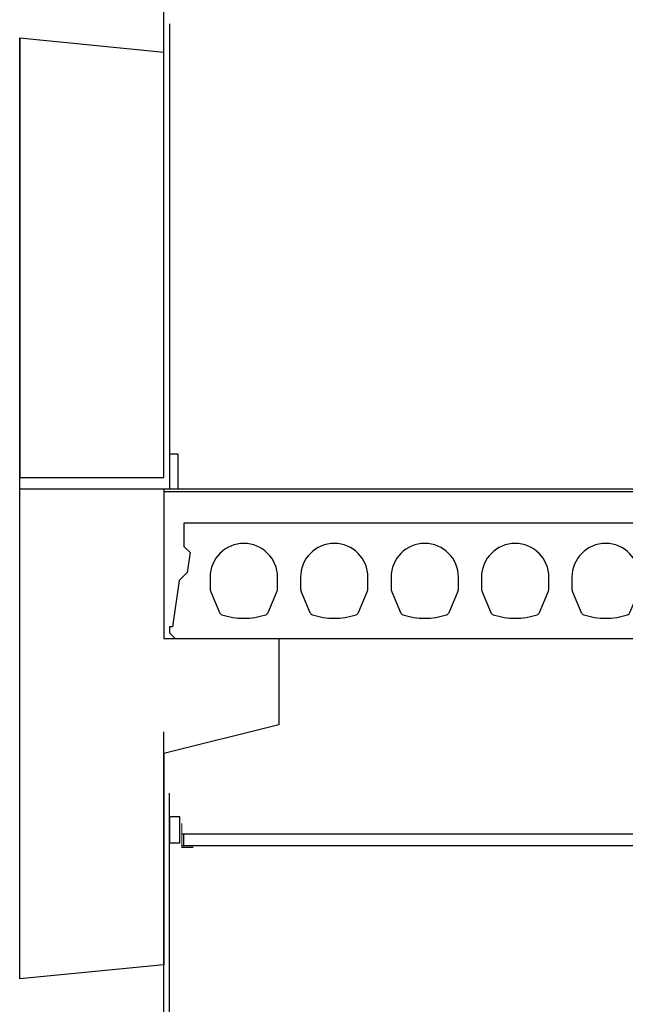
# Model space of a CAD drawing. Extents: x 0 to 140000, y 0 to 84100.
# Tile 7 of 105: x 13414 to 14465, y 14431 to 16141. Entities that reach past the tile are written whole.
import ezdxf

# ---------------------------------------------------------------- set-up
doc = ezdxf.new("R2010")
doc.units = 0
doc.header["$LTSCALE"] = 100
doc.header["$MEASUREMENT"] = 0
doc.linetypes.add('B0201', pattern=[50, 31.25, -6.25, 6.25, -6.25])
doc.layers.get('0').update_dxf_attribs({"linetype": 'CONTINUOUS'})
for name, color, linetype in [('AL$7A---_STRAMIEN', 42, 'B0201'), ('AL$8A---_HULPLIJNEN', 1, 'CONTINUOUS'), ('AL21----_BUITENWAND', 2, 'CONTINUOUS'), ('AL23----_VLOEREN', 7, 'CONTINUOUS'), ('AL28----_KONSTRUKTIE', 3, 'CONTINUOUS'), ('AL43----_VLOERAFW', 1, 'CONTINUOUS'), ('AL45----_PLAFONDAFW', 7, 'CONTINUOUS')]:
    doc.layers.add(name, color=color, linetype=linetype)

# ---------------------------------------------------------------- blocks, each defined once
blk = doc.blocks.new('N110200A_8790002')
blk.add_lwpolyline([(590, 0), (600, 10), (600, 20), (595, 20), (583.485281, 100.60303), (569.343146, 114.745166), (564.393398, 149.393398), (575, 160), (575, 200), (-575, 200), (-575, 160), (-564.393398, 149.393398), (-569.343146, 114.745166), (-583.485281, 100.60303), (-595, 20), (-600, 20), (-600, 10), (-590, 0)], close=True)
for points in [[(-529.5, 106.5), (-529.5, 86.873683, 0.099699), (-528.330573, 81.0672), (-513.225136, 45.08727, 0.216278), (-508.981623, 41.155233, 0.162058), (-433.018377, 41.155233, 0.216278), (-428.774864, 45.08727), (-413.669427, 81.0672, 0.099699), (-412.5, 86.873683), (-412.5, 106.5, 1)], [(-372.5, 106.5), (-372.5, 86.873683, 0.099699), (-371.330573, 81.0672), (-356.225136, 45.08727, 0.216278), (-351.981623, 41.155233, 0.162058), (-276.018377, 41.155233, 0.216278), (-271.774864, 45.08727), (-256.669427, 81.0672, 0.099699), (-255.5, 86.873683), (-255.5, 106.5, 1)], [(-215.5, 106.5), (-215.5, 86.873683, 0.099699), (-214.330573, 81.0672), (-199.225136, 45.08727, 0.216278), (-194.981623, 41.155233, 0.162058), (-119.018377, 41.155233, 0.216278), (-114.774864, 45.08727), (-99.669427, 81.0672, 0.099699), (-98.5, 86.873683), (-98.5, 106.5, 1)], [(-58.5, 106.5), (-58.5, 86.873683, 0.099699), (-57.330573, 81.0672), (-42.225136, 45.08727, 0.216278), (-37.981623, 41.155233, 0.162058), (37.981623, 41.155233, 0.216278), (42.225136, 45.08727), (57.330573, 81.0672, 0.099699), (58.5, 86.873683), (58.5, 106.5, 1)], [(98.5, 106.5), (98.5, 86.873683, 0.099699), (99.669427, 81.0672), (114.774864, 45.08727, 0.216278), (119.018377, 41.155233, 0.162058), (194.981623, 41.155233, 0.216278), (199.225136, 45.08727), (214.330573, 81.0672, 0.099699), (215.5, 86.873683), (215.5, 106.5, 1)], [(255.5, 106.5), (255.5, 86.873683, 0.099699), (256.669427, 81.0672), (271.774864, 45.08727, 0.216278), (276.018377, 41.155233, 0.162058), (351.981623, 41.155233, 0.216278), (356.225136, 45.08727), (371.330573, 81.0672, 0.099699), (372.5, 86.873683), (372.5, 106.5, 1)], [(412.5, 106.5), (412.5, 86.873683, 0.099699), (413.669427, 81.0672), (428.774864, 45.08727, 0.216278), (433.018377, 41.155233, 0.162058), (508.981623, 41.155233, 0.216278), (513.225136, 45.08727), (528.330573, 81.0672, 0.099699), (529.5, 86.873683), (529.5, 106.5, 1)]]:
    blk.add_lwpolyline(points, format="xyb", close=True)

msp = doc.modelspace()

# ---------------------------------------------------------------- linework, layer by layer
at = {"layer": 'AL$7A---_STRAMIEN'}
msp.add_line((13663.6, 10529.3), (13663.6, 34422.7), dxfattribs=at)
at = {"layer": 'AL$8A---_HULPLIJNEN'}
for p, q in [((13673.6, 16134), (13673.6, 15326.7)), ((13673.6, 14452.9), (13673.6, 14797.8))]:
    msp.add_line(p, q, dxfattribs=at)
at = {"layer": 'AL21----_BUITENWAND'}
msp.add_lwpolyline([(13673.6, 15326.7), (13688.6, 15326.7), (13688.6, 15386.7), (13673.6, 15386.7)], close=True, dxfattribs=at)
at = {"layer": 'AL23----_VLOEREN'}
msp.add_line((13663.6, 15321.7), (19290, 15321.7), dxfattribs=at)
at = {"layer": 'AL28----_KONSTRUKTIE', "color": 1}
msp.add_line((13673.6, 12734), (13673.6, 14723), dxfattribs=at)
at = {"layer": 'AL28----_KONSTRUKTIE'}
for points in [[(13413.6, 16109.7), (13413.6, 15346.5), (13663.6, 15346.5), (13663.6, 16084.8)], [(13413.6, 15301.5), (13413.6, 16109.7), (13663.6, 16084.8)]]:
    msp.add_lwpolyline(points, dxfattribs=at)
msp.add_lwpolyline([(13863.6, 14916.7), (13663.6, 14866.7), (13663.6, 14499.7), (13413.6, 14475.7), (13413.6, 14509.3), (13413.6, 14509.3), (13413.6, 15326.7), (13413.6, 15326.7), (13413.6, 15326.7), (13663.6, 15326.7), (13663.6, 15066.7), (13863.6, 15066.7)], close=True, dxfattribs=at)
at = {"layer": 'AL43----_VLOERAFW', "color": 1, "linetype": 'CONTINUOUS'}
msp.add_line((13663.6, 15326.7), (19290, 15326.7), dxfattribs=at)
at = {"layer": 'AL45----_PLAFONDAFW'}
for p, q in [((19262.4, 14726.7), (13694.9, 14726.7)), ((13698.2, 14706.7), (13698.2, 14726.7)), ((19262.4, 14706.7), (13694.9, 14706.7))]:
    msp.add_line(p, q, dxfattribs=at)
msp.add_lwpolyline([(13673.6, 14711.7), (13691.6, 14711.7), (13691.6, 14756.7), (13673.6, 14756.7)], close=True, dxfattribs=at)
at = {"layer": 'AL45----_PLAFONDAFW', "const_width": 2}
msp.add_lwpolyline([(13694.9, 14745.8), (13694.9, 14704.1), (13714.9, 14704.1)], dxfattribs=at)

# ---------------------------------------------------------------- block references
at = {"layer": 'AL23----_VLOEREN'}
msp.add_blockref('N110200A_8790002', (14273.6, 15066.7), dxfattribs=at)

doc.saveas('drawing.dxf')
